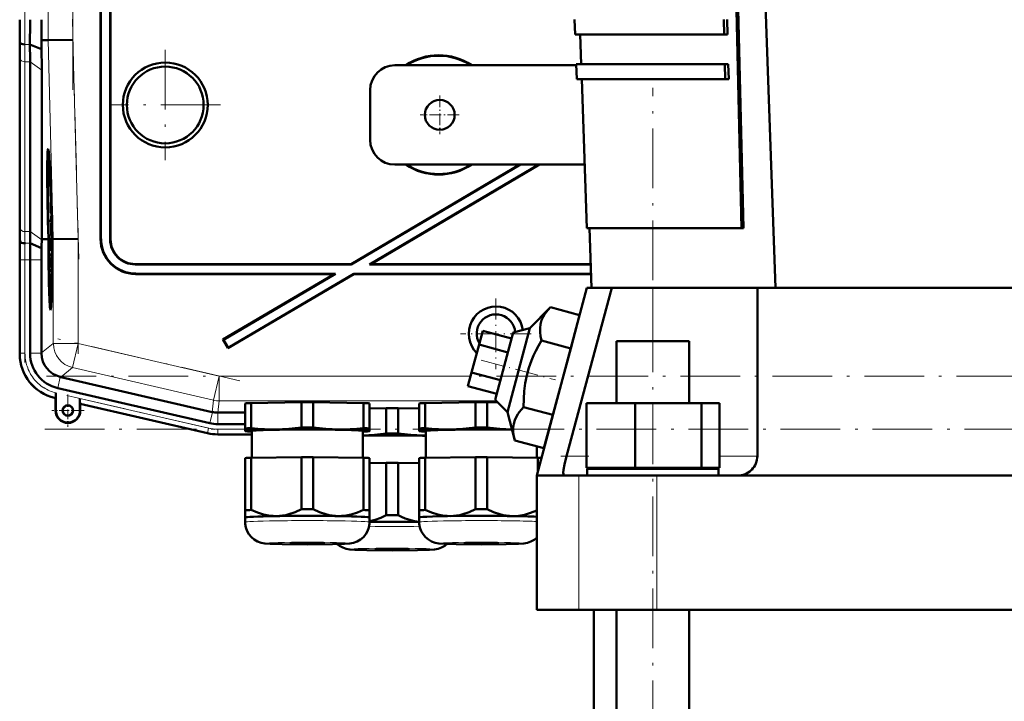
# Model space of a CAD drawing. Extents: x -1976 to 2357, y -1877 to 748.
# Tile 56 of 61: x 1622 to 1820, y 84 to 221. Entities that reach past the tile are written whole.
import ezdxf

# ---------------------------------------------------------------- set-up
doc = ezdxf.new("R2010")
doc.units = 0
doc.linetypes.add('DASHDOT', pattern=[18.5, 12, -3, 0.5, -3])

msp = doc.modelspace()

# ---------------------------------------------------------------- linework, layer by layer
at = {"color": 7, "lineweight": 50}
for p, q in [((1774.29, 167.27), (1767.79, 355.27)), ((1767.51, 179.27), (1763.64, 342.27)), ((1767.86, 179.27), (1763.98, 342.27)), ((1638.59, 177.07), (1638.59, 266.07)), ((1638.66, 177.14), (1638.66, 266.14)), ((1640.52, 266.14), (1640.52, 177)), ((1640.59, 266.07), (1640.59, 177.07)), ((1734.03, 218.27), (1733.92, 221.27)), ((1763.98, 218.27), (1763.91, 221.27)), ((1764.61, 221.27), (1764.69, 218.27)), ((1734.03, 218.27), (1763.98, 218.27)), ((1735.24, 212.27), (1735.03, 218.27)), ((1764.69, 218.27), (1763.98, 218.27)), ((1622.35, 216.65), (1622.32, 217.07)), ((1626.72, 215.27), (1624.38, 216.25)), ((1626.69, 217.08), (1628.04, 217.09)), ((1626.72, 215.27), (1626.69, 217.08)), ((1633.03, 217.16), (1628.04, 217.09)), ((1622.34, 180), (1622.34, 214.15)), ((1622.34, 180), (1622.34, 214.15)), ((1624.4, 178.59), (1624.4, 212.73)), ((1734.24, 212.07), (1697.79, 212.07)), ((1734.23, 212.27), (1764.13, 212.27)), ((1734.34, 209.27), (1734.23, 212.27)), ((1764.2, 209.27), (1764.13, 212.27)), ((1764.13, 212.27), (1764.83, 212.27)), ((1764.83, 212.27), (1764.91, 209.27)), ((1626.75, 177.08), (1626.75, 211.07)), ((1734.34, 209.27), (1764.2, 209.27)), ((1736.38, 179.27), (1735.34, 209.27)), ((1764.91, 209.27), (1764.2, 209.27)), ((1692.79, 197.07), (1692.79, 207.07)), ((1628.08, 193.44), (1628.27, 193.49)), ((1722.89, 192.07), (1688.98, 172.07)), ((1723.03, 192.07), (1689, 172)), ((1726.69, 192.07), (1692.66, 172)), ((1726.83, 192.07), (1692.92, 172.07)), ((1697.79, 192.07), (1735.93, 192.07)), ((1628.56, 185.98), (1628.56, 185.14)), ((1628.56, 185.14), (1628.59, 185.14)), ((1628.57, 185.19), (1628.58, 185.39)), ((1628.57, 185.19), (1628.59, 185.19)), ((1628.63, 184.02), (1628.62, 184.36)), ((1628.63, 184.16), (1628.63, 184.02)), ((1628.59, 183.49), (1628.63, 183.49)), ((1628.61, 182.77), (1628.59, 183.49)), ((1628.61, 182.77), (1628.66, 182.77)), ((1628.62, 182.28), (1628.61, 182.77)), ((1628.62, 182.28), (1628.7, 182.28)), ((1628.63, 183.53), (1628.63, 183.21)), ((1628.63, 183.21), (1628.64, 183.26)), ((1628.63, 183.21), (1628.67, 183.21)), ((1628.64, 183.33), (1628.67, 183.33)), ((1628.64, 183.26), (1628.64, 183.33)), ((1628.64, 183.26), (1628.67, 183.26)), ((1628.66, 182.82), (1628.66, 182.33)), ((1628.66, 182.33), (1628.69, 182.33)), ((1628.69, 182.04), (1628.69, 182.28)), ((1628.69, 182.04), (1628.6, 180.96)), ((1628.6, 180.55), (1628.69, 181.63)), ((1628.6, 180.96), (1628.6, 180.55)), ((1628.6, 180.55), (1628.75, 180.55)), ((1628.64, 180.3), (1628.76, 180.3)), ((1628.69, 182.04), (1628.7, 182.04)), ((1628.69, 181.63), (1628.69, 182.04)), ((1628.69, 181.63), (1628.72, 181.63)), ((1628.7, 180.3), (1628.7, 180.55)), ((1628.09, 177.09), (1628.03, 179.06)), ((1628.08, 179.06), (1628.13, 177.09)), ((1628.18, 177.1), (1628.12, 179.06)), ((1628.63, 179.03), (1628.67, 179.03)), ((1628.65, 178.33), (1628.63, 179.03)), ((1628.65, 178.33), (1628.67, 178.33)), ((1628.65, 177.83), (1628.65, 178.33)), ((1628.67, 178.37), (1628.67, 177.88)), ((1628.67, 177.88), (1628.72, 178.28)), ((1628.68, 179.17), (1628.7, 179.17)), ((1628.71, 178.68), (1628.68, 178.48)), ((1628.69, 180.1), (1628.71, 178.68)), ((1628.71, 180.1), (1628.69, 180.1)), ((1628.71, 180.1), (1628.76, 180.1)), ((1628.72, 178.28), (1628.71, 180.1)), ((1628.72, 178.28), (1628.81, 178.28)), ((1628.79, 179.07), (1628.84, 177.1)), ((1628.87, 179.57), (1628.82, 179.57)), ((1628.82, 179.57), (1628.87, 179.57)), ((1628.85, 178.56), (1628.89, 178.56)), ((1628.89, 178.56), (1628.85, 178.56)), ((1628.88, 177.1), (1628.85, 178.56)), ((1628.89, 178.56), (1628.93, 177.11)), ((1736.38, 179.27), (1767.51, 179.27)), ((1737.29, 167.27), (1736.88, 179.27)), ((1767.86, 179.27), (1767.51, 179.27)), ((1622.4, 176.65), (1622.36, 177.07)), ((1626.72, 175.29), (1624.42, 176.25)), ((1627.71, 177.09), (1626.75, 177.08)), ((1626.75, 176.93), (1626.75, 177.08)), ((1628.09, 177.09), (1627.71, 177.09)), ((1628.13, 177.09), (1628.18, 177.1)), ((1628.63, 177.29), (1628.65, 174.77)), ((1628.64, 177.29), (1628.63, 177.29)), ((1628.64, 177.29), (1628.83, 177.29)), ((1628.66, 175.4), (1628.64, 177.29)), ((1628.65, 177.83), (1628.82, 177.83)), ((1628.67, 177.88), (1628.82, 177.88)), ((1628.71, 177.24), (1628.83, 177.24)), ((1628.84, 177.1), (1628.88, 177.1)), ((1629.08, 177.11), (1628.93, 177.11)), ((1634.08, 177.17), (1629.08, 177.11)), ((1628.65, 174.77), (1628.82, 174.77)), ((1628.66, 174.82), (1628.73, 174.82)), ((1628.68, 175.71), (1628.73, 175.71)), ((1628.72, 175.31), (1628.73, 174.82)), ((1628.73, 174.82), (1628.82, 174.82)), ((1628.74, 176.05), (1628.83, 176.05)), ((1622.34, 153.93), (1622.34, 172.93)), ((1624.4, 154.13), (1624.4, 172.93)), ((1626.7, 154.22), (1626.7, 172.93)), ((1628.66, 174.23), (1628.66, 173.68)), ((1628.76, 174.23), (1628.66, 174.23)), ((1628.66, 173.68), (1628.75, 173.68)), ((1628.75, 173.68), (1628.67, 172.65)), ((1628.67, 172.65), (1628.68, 172.09)), ((1628.69, 172.37), (1628.7, 172.56)), ((1628.69, 172.37), (1628.79, 172.37)), ((1628.71, 172.2), (1628.69, 172.37)), ((1628.7, 172.56), (1628.77, 173.42)), ((1628.76, 174.23), (1628.82, 174.23)), ((1628.77, 173.42), (1628.76, 174.23)), ((1628.77, 173.42), (1628.81, 173.42)), ((1628.68, 172.09), (1628.77, 171.1)), ((1628.77, 171.07), (1628.69, 171.06)), ((1628.69, 171.06), (1628.69, 170.52)), ((1628.69, 170.52), (1628.76, 170.52)), ((1628.78, 171.44), (1628.71, 172.2)), ((1689, 172), (1645.52, 172)), ((1688.98, 172.07), (1645.59, 172.07)), ((1689, 172), (1688.98, 172.07)), ((1692.66, 172), (1692.92, 172.07)), ((1737.13, 172), (1692.66, 172)), ((1737.12, 172.07), (1692.92, 172.07)), ((1645.59, 170.07), (1685.59, 170.07)), ((1645.66, 170.14), (1685.85, 170.14)), ((1685.59, 170.07), (1663.19, 156.87)), ((1685.85, 170.14), (1663.29, 156.84)), ((1689.53, 170.07), (1664.21, 155.14)), ((1689.51, 170.14), (1664.24, 155.24)), ((1685.59, 170.07), (1685.85, 170.14)), ((1689.51, 170.14), (1737.19, 170.14)), ((1689.53, 170.07), (1689.51, 170.14)), ((1689.53, 170.07), (1737.19, 170.07)), ((1736.39, 167.27), (1726.29, 129.57)), ((1732.27, 133.47), (1741.43, 167.27)), ((1736.39, 167.27), (1741.43, 167.27)), ((1741.43, 167.27), (1749.67, 167.27)), ((1749.67, 167.27), (1770.67, 167.27)), ((1770.67, 167.27), (1801.32, 167.27)), ((1770.67, 167.27), (1770.67, 133.47)), ((1871.27, 167.27), (1801.32, 167.27)), ((1628.5, 164.64), (1628.7, 164.59)), ((1724.91, 159.19), (1729.05, 163.38)), ((1734.93, 161.81), (1729.05, 163.38)), ((1734.93, 161.81), (1733.14, 155.12)), ((1715.45, 158.66), (1714.7, 155.87)), ((1721.25, 157.11), (1715.45, 158.66)), ((1720.39, 142.32), (1724.91, 159.19)), ((1721.56, 158.29), (1724.91, 159.19)), ((1663.29, 156.84), (1663.19, 156.87)), ((1663.19, 156.87), (1664.21, 155.14)), ((1663.29, 156.84), (1664.24, 155.24)), ((1721.56, 158.29), (1717.94, 144.77)), ((1733.14, 155.12), (1727.26, 156.69)), ((1742.37, 156.57), (1744.51, 156.57)), ((1742.37, 144.07), (1742.37, 156.57)), ((1744.51, 156.57), (1756.97, 156.57)), ((1756.97, 144.07), (1756.97, 156.57)), ((1664.24, 155.24), (1664.21, 155.14)), ((1714.7, 155.87), (1713.21, 150.29)), ((1720.5, 154.32), (1714.7, 155.87)), ((1733.14, 155.12), (1729.55, 141.73)), ((1626.7, 154.22), (1626.7, 154.13)), ((1630.49, 149.37), (1630.58, 149.35)), ((1630.58, 149.35), (1661.05, 142.32)), ((1713.21, 150.29), (1712.46, 147.51)), ((1719, 148.74), (1713.21, 150.29)), ((1660.54, 140.07), (1629.97, 147.13)), ((1718.26, 145.95), (1712.46, 147.51)), ((1629.51, 145.12), (1629.31, 145.17)), ((1629.55, 145.15), (1629.51, 145.12)), ((1629.51, 142.62), (1629.51, 145.12)), ((1629.58, 145.79), (1629.57, 145.46)), ((1629.58, 142.62), (1629.58, 146.17)), ((1629.58, 146.17), (1629.58, 145.79)), ((1634.44, 145.04), (1634.44, 142.62)), ((1720.39, 142.32), (1717.94, 144.77)), ((1634.51, 143.97), (1634.47, 144.01)), ((1660.08, 138.06), (1634.51, 143.97)), ((1660.08, 138.06), (1634.51, 143.97)), ((1634.51, 143.97), (1634.51, 142.62)), ((1667.67, 139.01), (1667.67, 144.06)), ((1668.86, 144.12), (1678.99, 144.27)), ((1668.86, 139.07), (1668.86, 144.12)), ((1678.99, 139.22), (1678.99, 144.27)), ((1681.36, 144.27), (1691.49, 144.12)), ((1681.36, 139.22), (1681.36, 144.27)), ((1691.49, 139.07), (1691.49, 144.12)), ((1692.67, 139.01), (1692.67, 144.06)), ((1692.67, 143.02), (1696.04, 143.07)), ((1696.04, 138.02), (1696.04, 143.07)), ((1698.41, 143.07), (1702.67, 143.01)), ((1698.41, 138.02), (1698.41, 143.07)), ((1702.67, 139.01), (1702.67, 144.06)), ((1703.86, 144.12), (1713.99, 144.27)), ((1703.86, 139.07), (1703.86, 144.12)), ((1713.99, 139.22), (1713.99, 144.27)), ((1716.36, 144.27), (1718.47, 144.24)), ((1716.36, 139.22), (1716.36, 144.27)), ((1729.55, 141.73), (1723.67, 143.31)), ((1736.29, 144.07), (1746.08, 144.07)), ((1736.29, 131.07), (1736.29, 144.07)), ((1746.08, 131.07), (1746.08, 144.07)), ((1746.08, 144.07), (1759.47, 144.07)), ((1759.47, 131.07), (1759.47, 144.07)), ((1759.47, 144.07), (1763.06, 144.07)), ((1763.06, 131.07), (1763.06, 144.07)), ((1662.16, 142.19), (1662.17, 142.19)), ((1662.17, 142.19), (1667.67, 142.19)), ((1721.88, 136.61), (1720.39, 142.32)), ((1729.55, 141.73), (1727.76, 135.04)), ((1662.16, 139.89), (1667.67, 139.89)), ((1667.67, 139.01), (1667.67, 138.51)), ((1692.67, 138.51), (1692.67, 139.01)), ((1702.67, 139.01), (1702.67, 138.51)), ((1669.02, 137.83), (1662.16, 137.83)), ((1662.16, 137.82), (1669.02, 137.82)), ((1667.67, 138.51), (1667.67, 138.5)), ((1667.73, 138.48), (1667.67, 138.5)), ((1669.02, 133.12), (1669.02, 138.51)), ((1691.32, 138.51), (1691.32, 133.12)), ((1692.61, 138.48), (1692.67, 138.5)), ((1692.67, 138.5), (1692.67, 138.51)), ((1702.67, 138.51), (1702.67, 138.5)), ((1702.73, 138.48), (1702.67, 138.5)), ((1704.02, 133.12), (1704.02, 138.51)), ((1727.76, 135.04), (1721.88, 136.61)), ((1726.32, 135.42), (1726.32, 133.12)), ((1667.67, 133.07), (1667.67, 122.56)), ((1668.86, 133.12), (1678.99, 133.27)), ((1668.86, 133.12), (1668.86, 122.62)), ((1678.99, 133.27), (1678.99, 122.77)), ((1681.36, 133.27), (1691.49, 133.12)), ((1681.36, 133.27), (1681.36, 122.77)), ((1691.49, 133.12), (1691.49, 122.62)), ((1692.67, 133.07), (1692.67, 122.56)), ((1702.67, 133.07), (1702.67, 122.56)), ((1703.86, 133.12), (1713.99, 133.27)), ((1703.86, 133.12), (1703.86, 122.62)), ((1713.99, 133.27), (1713.99, 122.77)), ((1716.36, 133.27), (1726.49, 133.12)), ((1716.36, 133.27), (1716.36, 122.77)), ((1726.49, 133.12), (1726.49, 130.31)), ((1692.67, 132.02), (1696.04, 132.08)), ((1696.04, 132.08), (1696.04, 121.57)), ((1698.41, 132.08), (1702.67, 132.01)), ((1698.41, 132.08), (1698.41, 121.57)), ((1731.7, 130.72), (1731.68, 130.61)), ((1746.08, 131.07), (1736.29, 131.07)), ((1749.67, 130.87), (1736.47, 130.87)), ((1736.47, 129.57), (1736.47, 130.87)), ((1742.37, 130.87), (1742.37, 131.07)), ((1759.47, 131.07), (1746.08, 131.07)), ((1762.87, 130.87), (1749.67, 130.87)), ((1756.97, 130.87), (1756.97, 131.07)), ((1763.06, 131.07), (1759.47, 131.07)), ((1762.87, 129.57), (1762.87, 130.87)), ((1769.41, 130.61), (1769.53, 130.72)), ((1731.82, 129.57), (1726.29, 129.57)), ((1726.29, 129.57), (1726.29, 102.57)), ((1734.74, 129.57), (1731.82, 129.57)), ((1750.46, 129.57), (1734.74, 129.57)), ((1766.77, 129.57), (1750.46, 129.57)), ((1905.81, 129.57), (1766.77, 129.57)), ((1667.67, 122.56), (1667.67, 121.11)), ((1667.67, 120.16), (1667.67, 121.11)), ((1692.67, 121.11), (1692.67, 122.56)), ((1692.67, 121.11), (1692.67, 120.16)), ((1692.67, 121.11), (1692.67, 121.11)), ((1692.67, 121.1), (1692.67, 121.11)), ((1702.67, 122.56), (1702.67, 121.11)), ((1702.67, 120.16), (1702.67, 121.11)), ((1734.74, 102.57), (1726.29, 102.57)), ((1750.46, 102.57), (1734.74, 102.57)), ((1737.79, 102.57), (1737.79, -174.93)), ((1742.37, -234.93), (1742.37, 102.57)), ((1922.12, 102.57), (1750.46, 102.57)), ((1756.97, -234.93), (1756.97, 102.57))]:
    msp.add_line(p, q, dxfattribs=at)
at = {"color": 7, "linetype": 'DASHDOT', "lineweight": 18}
for p, q in [((1633.03, 327.05), (1633.03, 207.1)), ((1623.38, 212.05), (1623.38, 322.1)), ((1632.92, 221.31), (1634.19, 173.09)), ((1651.59, 215.17), (1651.59, 192.98)), ((1749.67, -275.15), (1749.67, 207.49)), ((1662.69, 204.07), (1640.49, 204.07)), ((1634.08, 179.28), (1634.08, 154.01)), ((1623.38, 152.25), (1623.38, 174.81)), ((1666.56, 148.61), (1629.96, 157.06)), ((2044.69, 149.56), (1627.7, 149.56)), ((1631.83, 145.65), (1663.14, 138.42)), ((1627.35, 138.86), (2045.03, 138.86))]:
    msp.add_line(p, q, dxfattribs=at)
at = {"color": 7, "lineweight": 18}
for p, q in [((1628.04, 317.06), (1628.04, 217.09)), ((1633.03, 217.16), (1633.03, 316.99)), ((1624.38, 216.25), (1623.35, 216.25)), ((1628.04, 217.09), (1629.08, 177.11)), ((1634.08, 177.17), (1633.03, 217.16)), ((1622.38, 213.41), (1622.38, 179.27)), ((1624.4, 212.73), (1623.38, 212.73)), ((1623.38, 178.59), (1623.38, 212.73)), ((1626.75, 211.07), (1624.4, 212.73)), ((1624.4, 178.59), (1623.38, 178.59)), ((1626.75, 176.93), (1624.4, 178.59)), ((1622.36, 177.08), (1622.32, 177.08)), ((1624.42, 176.25), (1623.4, 176.25)), ((1629.08, 177.11), (1629.08, 156.11)), ((1634.08, 156.11), (1634.08, 177.17)), ((1638.59, 177.07), (1638.66, 177.14)), ((1640.59, 177.07), (1640.52, 177)), ((1622.38, 172.93), (1622.34, 172.93)), ((1623.38, 172.93), (1622.38, 172.93)), ((1622.38, 154.13), (1622.38, 172.93)), ((1623.38, 172.93), (1624.4, 172.93)), ((1623.38, 154.13), (1623.38, 172.93)), ((1626.7, 172.93), (1624.4, 172.93)), ((1645.52, 172), (1645.59, 172.07)), ((1645.59, 170.07), (1645.66, 170.14)), ((1749.67, 156.57), (1749.67, 167.27)), ((1629.08, 156.11), (1626.7, 154.22)), ((1629.08, 156.11), (1634.08, 156.11)), ((1634.08, 156.11), (1632.96, 151.24)), ((1662.44, 149.56), (1634.08, 156.11)), ((1622.38, 154.13), (1622.34, 154.13)), ((1622.38, 154.13), (1623.38, 154.13)), ((1626.7, 154.13), (1624.4, 154.13)), ((1630.58, 149.35), (1632.96, 151.24)), ((1661.32, 144.69), (1632.96, 151.24)), ((1630.49, 149.37), (1629.97, 147.13)), ((1662.44, 149.56), (1661.32, 144.69)), ((1662.44, 149.56), (1662.44, 144.57)), ((1662.44, 149.56), (1713.01, 149.56)), ((1629.52, 145.15), (1629.51, 145.12)), ((1629.55, 145.15), (1629.52, 145.15)), ((1660.31, 139.07), (1634.44, 145.04)), ((1661.32, 144.69), (1661.05, 142.32)), ((1662.17, 142.19), (1662.44, 144.57)), ((1718.14, 144.57), (1662.44, 144.57)), ((1629.58, 142.62), (1629.51, 142.62)), ((1634.44, 142.62), (1634.51, 142.62)), ((1634.47, 144.01), (1660.09, 138.1)), ((1661.06, 142.31), (1660.54, 140.07)), ((1662.16, 142.19), (1662.16, 139.89)), ((1660.09, 138.1), (1660.31, 139.07)), ((1662.16, 138.86), (1667.67, 138.86)), ((1662.16, 137.86), (1662.16, 138.86)), ((1660.09, 138.1), (1660.08, 138.06)), ((1662.16, 137.86), (1669.02, 137.86)), ((1662.16, 137.86), (1662.16, 137.82)), ((1736.29, 133.47), (1732.27, 133.47)), ((1770.67, 133.47), (1763.06, 133.47)), ((1734.74, 129.57), (1734.74, 102.57)), ((1750.46, 129.57), (1750.46, 102.57))]:
    msp.add_line(p, q, dxfattribs=at)
at = {"color": 7, "linetype": 'DASHDOT', "lineweight": 18, "ltscale": 0.195001}
for p, q in [((1706.79, 205.97), (1706.79, 198.17)), ((1710.69, 202.07), (1702.89, 202.07))]:
    msp.add_line(p, q, dxfattribs=at)
at = {"color": 7, "linetype": 'DASHDOT', "lineweight": 18, "ltscale": 0.355368}
msp.add_line((1718.1, 165.18), (1718.1, 150.97), dxfattribs=at)
at = {"color": 7, "linetype": 'DASHDOT', "lineweight": 18, "ltscale": 0.355365}
msp.add_line((1725.21, 158.07), (1711, 158.07), dxfattribs=at)
at = {"color": 7, "linetype": 'DASHDOT', "lineweight": 18, "ltscale": 0.386472}
msp.add_line((1715.13, 152.77), (1730.06, 148.77), dxfattribs=at)
at = {"color": 7, "linetype": 'DASHDOT', "lineweight": 18, "ltscale": 0.1625}
for p, q in [((1632.01, 145.87), (1632.01, 139.37)), ((1635.26, 142.62), (1628.76, 142.62))]:
    msp.add_line(p, q, dxfattribs=at)
at = {"color": 7, "linetype": 'DASHDOT', "lineweight": 18, "ltscale": 0.139249}
msp.add_line((1731.18, 133.47), (1736.75, 133.47), dxfattribs=at)
at = {"color": 7, "lineweight": 50}
for points in [[(1628.6, 184.75), (1628.59, 184.7), (1628.58, 184.54), (1628.58, 183.47)], [(1628.59, 183.49), (1628.59, 184.18), (1628.6, 184.23), (1628.6, 184.25)], [(1628.61, 184.64), (1628.6, 184.72), (1628.6, 184.75)], [(1628.6, 184.25), (1628.61, 184.23), (1628.62, 184), (1628.63, 183.53)], [(1628.58, 183.47), (1628.6, 182.42), (1628.62, 182.28)], [(1628.64, 180.3), (1628.63, 180.19), (1628.62, 180.01)], [(1628.68, 179.17), (1628.65, 180.21), (1628.65, 180.28), (1628.64, 180.3)], [(1628.62, 179.03), (1628.64, 177.97), (1628.65, 177.83)], [(1628.63, 179.03), (1628.63, 179.7), (1628.64, 179.81)], [(1628.64, 179.81), (1628.66, 179.7), (1628.67, 179.03)], [(1628.71, 177.24), (1628.69, 177.06), (1628.67, 176.17)], [(1628.68, 175.71), (1628.7, 176.67), (1628.71, 176.72), (1628.71, 176.75)], [(1628.74, 176.05), (1628.72, 177.02), (1628.71, 177.19), (1628.71, 177.24)], [(1628.71, 176.75), (1628.72, 176.63), (1628.73, 176.04)], [(1628.73, 176.04), (1628.73, 175.38), (1628.72, 175.33), (1628.72, 175.31)], [(1628.73, 174.82), (1628.75, 175.33), (1628.74, 176.05)], [(1729.05, 163.38), (1728.59, 162.88), (1728.18, 162.38), (1727.87, 161.94), (1727.61, 161.49), (1727.28, 160.76), (1727.06, 160), (1726.96, 159.21), (1726.97, 158.38), (1727.07, 157.56), (1727.26, 156.69)], [(1727.26, 156.69), (1726.67, 155.66), (1726.13, 154.64), (1725.66, 153.66), (1725.25, 152.68), (1724.71, 151.18), (1724.29, 149.66), (1723.98, 148.1), (1723.78, 146.5), (1723.69, 144.94), (1723.67, 143.31)], [(1629.57, 145.46), (1629.55, 145.17), (1629.55, 145.15), (1629.55, 145.15)], [(1723.67, 143.31), (1723.21, 142.81), (1722.8, 142.3), (1722.49, 141.86), (1722.23, 141.42), (1721.9, 140.68), (1721.68, 139.93), (1721.58, 139.13), (1721.59, 138.3), (1721.69, 137.48), (1721.88, 136.61)], [(1673.92, 138.8), (1672.74, 138.8), (1671.57, 138.84), (1670.22, 138.93), (1668.86, 139.07)], [(1678.99, 139.22), (1677.7, 139.05), (1676.44, 138.92), (1675.18, 138.84), (1673.92, 138.8)], [(1686.42, 138.8), (1685.17, 138.84), (1683.91, 138.92), (1682.64, 139.05), (1681.36, 139.22)], [(1691.49, 139.07), (1690.12, 138.93), (1688.78, 138.84), (1687.6, 138.8), (1686.42, 138.8)], [(1708.92, 138.8), (1707.74, 138.8), (1706.57, 138.84), (1705.22, 138.93), (1703.86, 139.07)], [(1713.99, 139.22), (1712.7, 139.05), (1711.44, 138.92), (1710.18, 138.84), (1708.92, 138.8)], [(1721.31, 138.8), (1720.08, 138.84), (1718.85, 138.93), (1716.36, 139.22)], [(1703.47, 137.6), (1702.21, 137.64), (1700.96, 137.72), (1699.69, 137.85), (1698.41, 138.02)], [(1732.27, 133.47), (1731.86, 131.76), (1731.7, 130.72)], [(1731.68, 130.61), (1731.65, 130.17), (1731.67, 129.84), (1731.71, 129.66), (1731.75, 129.6), (1731.82, 129.57)], [(1673.92, 121.39), (1673.3, 121.41), (1672.68, 121.46), (1672.03, 121.56), (1671.38, 121.7), (1670.12, 122.09), (1668.86, 122.62)], [(1678.99, 122.77), (1677.73, 122.2), (1676.47, 121.77), (1675.82, 121.61), (1675.17, 121.49), (1674.55, 121.42), (1673.92, 121.39)], [(1686.42, 121.39), (1685.8, 121.42), (1685.18, 121.49), (1684.53, 121.61), (1683.88, 121.77), (1682.62, 122.2), (1681.36, 122.77)], [(1691.49, 122.62), (1690.23, 122.09), (1688.97, 121.7), (1688.32, 121.56), (1687.67, 121.46), (1687.05, 121.41), (1686.42, 121.39)], [(1696.04, 121.57), (1694.92, 121.06), (1693.8, 120.66), (1692.67, 120.37)], [(1702.67, 120.24), (1701.72, 120.38), (1700.77, 120.62), (1699.82, 120.94), (1699.12, 121.23), (1698.41, 121.57)], [(1708.92, 121.39), (1708.3, 121.41), (1707.68, 121.46), (1707.03, 121.56), (1706.38, 121.7), (1705.12, 122.09), (1703.86, 122.62)], [(1713.99, 122.77), (1712.73, 122.2), (1711.47, 121.77), (1710.82, 121.61), (1710.17, 121.49), (1709.55, 121.42), (1708.92, 121.39)], [(1721.42, 121.39), (1720.8, 121.42), (1720.18, 121.49), (1719.53, 121.61), (1718.88, 121.77), (1717.62, 122.2), (1716.36, 122.77)], [(1726.29, 122.53), (1725.08, 122.03), (1723.87, 121.67), (1722.65, 121.46), (1722.04, 121.4), (1721.42, 121.39)], [(1680.17, 115.7), (1675.1, 115.75), (1672.7, 115.82), (1671.63, 115.9), (1670.86, 116.04), (1670.17, 116.29), (1669.5, 116.67), (1668.92, 117.15), (1668.43, 117.74), (1668.06, 118.39), (1667.81, 119.11), (1667.68, 119.86), (1667.67, 120.16)], [(1680.17, 115.7), (1685.25, 115.75), (1687.65, 115.82), (1688.72, 115.9), (1689.48, 116.04), (1690.18, 116.29), (1690.84, 116.67), (1691.43, 117.15), (1691.91, 117.74), (1692.29, 118.39), (1692.54, 119.11), (1692.66, 119.86), (1692.67, 120.16)], [(1715.17, 115.7), (1710.1, 115.75), (1707.7, 115.82), (1706.63, 115.9), (1705.86, 116.04), (1705.17, 116.29), (1704.5, 116.67), (1703.92, 117.15), (1703.43, 117.74), (1703.06, 118.39), (1702.81, 119.11), (1702.68, 119.86), (1702.67, 120.16)], [(1715.17, 115.7), (1720.17, 115.75), (1722.61, 115.82), (1723.69, 115.9), (1724.45, 116.03), (1725.14, 116.27), (1725.81, 116.64), (1726.29, 117.02)], [(1697.22, 114.5), (1692.14, 114.55), (1689.74, 114.62), (1688.73, 114.69), (1688, 114.82), (1687.32, 115.05), (1686.65, 115.4), (1686.17, 115.77)], [(1697.22, 114.5), (1702.32, 114.55), (1704.72, 114.62), (1705.73, 114.7), (1706.47, 114.83), (1707.16, 115.06), (1707.82, 115.42), (1708.31, 115.8)]]:
    msp.add_lwpolyline(points, dxfattribs=at)
for centre, radius in [((1651.59, 204.07), 8.54), ((1651.59, 204.07), 7.72), ((1706.79, 202.07), 3), ((1632.01, 142.62), 1.07), ((1632.01, 142.62), 1)]:
    msp.add_circle(centre, radius, dxfattribs=at)
for centre, radius, start, end in [((1275.26, 221.13), 347.08, 359.3309, 0.0147), ((1204.33, 221.11), 420.07, 359.3362, 0.0142), ((1100.8, 221.18), 525.91, 359.5531, 0.0043), ((1414.98, 213.89), 207.36, 0.0695, 0.8788), ((1373.89, 212.43), 250.51, 0.0685, 0.8723), ((1325.36, 210.71), 301.39, 0.0679, 0.8668), ((1706.59, 202.07), 12, 56.4427, 123.5573), ((1706.59, 202.07), 11.9, 57.2111, 122.7889), ((1697.79, 207.07), 5, 90, 180), ((1697.79, 197.07), 5, 180, 270), ((1628.13, 193.38), 0.0805, 131.3824, 175.1607), ((1706.59, 202.07), 12, 236.4427, 303.5573), ((1706.59, 202.07), 11.9, 237.2111, 302.7889), ((1628.44, 185.18), 0.129, 340.7839, 4.1342), ((1655.63, 183.61), 26.99, 179.3878, 180.6002), ((1625.79, 183.05), 2.88, 355.3642, 0.8659), ((1623.72, 182.71), 4.95, 355.5549, 0.5649), ((1415.12, 180.25), 207.22, 359.1215, 359.9313), ((1834.99, 180.25), 212.65, 180.0672, 180.8563), ((1793.7, 178.79), 169.29, 180.0674, 180.8603), ((1659.19, 179.42), 30.57, 178.907, 180.7397), ((1610.72, 178.78), 17.96, 358.714, 0.8172), ((1595.32, 178.86), 33.37, 359.353, 0.5324), ((1274.75, 173.02), 347.59, 359.9857, 0.6685), ((1979.67, 173.01), 357.33, 179.3489, 180.0131), ((1908.81, 173), 284.4, 179.3457, 180.0134), ((1741.52, 173.94), 114.81, 178.509, 179.3265), ((1645.59, 177.07), 6.99, 179.9842, 270.0158), ((1645.66, 177.14), 6.99, 179.9842, 270.0158), ((1645.52, 177), 5, 179.9843, 270.0157), ((1645.59, 177.07), 5, 179.9843, 270.0157), ((1827.1, 172.98), 200.39, 179.3393, 180.0144), ((1628.53, 174.81), 0.129, 340.7839, 4.1342), ((1570.41, 176.67), 58.27, 358.7578, 359.5115), ((1606.74, 175.74), 21.94, 357.5981, 359.9187), ((1718.1, 158.07), 5.47, 7.7937, 225.2187), ((1718.1, 158.07), 3.88, 4.8059, 210.5142), ((1631.33, 153.93), 8.99, 179.9916, 257.0084), ((1631.59, 154.13), 7.18, 179.9917, 257.0084), ((1631.7, 154.22), 5, 181.055, 255.9535), ((1632.01, 142.62), 2.5, 180, 360), ((1632.01, 142.62), 2.43, 180, 360), ((1662.16, 147.07), 7.19, 257.0007, 269.9996), ((1662.16, 147.07), 9.25, 257.0008, 269.9996), ((1662.16, 147.07), 9.25, 257.0007, 269.9996), ((1690.22, 176.71), 39.13, 271.6211, 278.5521), ((1704, 172.63), 35.03, 269.1343, 270.0373), ((1766.77, 133.47), 3.9, 315, 360), ((1766.77, 133.47), 3.9, 270, 312.6376)]:
    msp.add_arc(centre, radius, start, end, dxfattribs=at)
at = {"color": 7, "lineweight": 18}
for centre, radius, start, end in [((1238.77, 221.12), 383.61, 359.3319, 0.0146), ((1204.58, 221.11), 418.8, 359.3343, 0.0144), ((1393.28, 213.14), 229.1, 0.0694, 0.8776), ((1373.46, 212.43), 249.92, 0.0689, 0.8746), ((1813.29, 179.5), 190.91, 180.0672, 180.8551), ((1793.36, 178.79), 169.99, 180.0672, 180.857), ((1943.21, 173.01), 320.83, 179.3498, 180.013), ((1909, 173), 285.63, 179.3484, 180.0131), ((1631.59, 154.13), 9.21, 179.995, 257.0049), ((1631.55, 154.12), 8.17, 179.9533, 198.521), ((1631.52, 154.09), 8.13, 198.374, 217.9741), ((1631.54, 154.08), 8.15, 217.7959, 237.3863), ((1631.58, 154.1), 8.18, 237.2765, 255.8645), ((1662.44, 149.56), 5, 257, 270), ((1662.16, 147.06), 8.2, 256.9878, 270.0122), ((1662.16, 147.07), 9.21, 257.0008, 269.9996)]:
    msp.add_arc(centre, radius, start, end, dxfattribs=at)
at = {"color": 7, "lineweight": 50}
for centre, major_axis, ratio, start_param, end_param in [((1623.35, 216.66), (1, 0), 0.414255, 3.173659, 4.709544), ((1628.45, 179.09), (-0.42, 16.16), 0.026173, 6.280576, 7.855052), ((1628.45, 179.09), (-0.42, 16.16), 0.026173, 4.741634, 6.280576), ((1628.46, 179), (0.38, -14.44), 0.026173, 3.226889, 4.707021), ((1628.46, 179), (0.38, -14.44), 0.026173, 1.609988, 3.148207), ((1628.45, 179.08), (-0.33, 12.78), 0.026173, 6.282843, 7.855052), ((1628.45, 179.08), (-0.33, 12.78), 0.026173, 4.710405, 6.280451), ((1623.4, 176.66), (1, 0), 0.414215, 3.173659, 4.709549), ((1628.49, 179.06), (0.14, -16.16), 0.026177, 4.834429, 4.834737), ((1628.51, 179.05), (0, -16.16), 0.026176, 4.834208, 6.285691), ((1628.51, 179.1), (0, 14.46), 0.026176, 1.709834, 3.133726), ((1628.51, 179.06), (0, -12.78), 0.026176, 4.866384, 6.285706), ((1628.51, 179.1), (0, 14.46), 0.026176, 3.133726, 4.574036), ((1628.51, 179.05), (0, -16.16), 0.026176, 0.002506, 1.449971), ((1628.51, 179.06), (0, -12.78), 0.026176, 0.00252, 1.417487), ((1628.97, 179.06), (0.09, -10.11), 0.026177, 4.834336, 4.888689), ((1628.97, 179.06), (0.09, -10.11), 0.026177, 5.150868, 5.21111), ((1634.47, 145.04), (0, -1.03), 0.034024, 4.704525, 6.240414), ((1680.17, 143.91), (13.8, 0), 0.026177, 2.531934, 2.704054), ((1680.17, 143.91), (13.8, 0), 0.026177, 1.484737, 1.656856), ((1680.17, 143.91), (13.8, 0), 0.026177, 0.437539, 0.609658), ((1697.22, 142.71), (13.8, 0), 0.026177, 1.484737, 1.656856), ((1715.17, 143.91), (13.8, 0), 0.026177, 2.531934, 2.704054), ((1715.17, 143.91), (13.8, 0), 0.026177, 1.484737, 1.656856), ((1662.17, 147.19), (4.97, -0.57), 0.999653, 4.598982, 4.823231), ((1680.17, 138.86), (-13.8, 0), 0.026177, 5.673527, 5.845646), ((1680.17, 138.51), (12.5, 0), 0.026177, 6.185296, 9.424778), ((1680.17, 138.51), (11.15, 0), 0.026177, 0, 3.141593), ((1680.17, 138.86), (-13.8, 0), 0.026177, 4.626329, 4.798449), ((1680.17, 138.86), (-13.8, 0), 0.026177, 3.579132, 3.751251), ((1715.17, 138.86), (-13.8, 0), 0.026177, 5.673527, 5.845646), ((1715.17, 138.51), (12.5, 0), 0.026177, 1.057665, 3.141593), ((1715.17, 138.51), (11.15, 0), 0.026177, 0.98685, 3.141593), ((1715.17, 138.86), (-13.8, 0), 0.026177, 4.626329, 4.798449), ((1680.17, 138.51), (12.5, 0), 0.026177, 3.141593, 3.239482), ((1680.17, 138.51), (12.5, 0), 0.026177, 3.239482, 3.610643), ((1680.17, 138.51), (12.5, 0), 0.026177, 5.814135, 6.185296), ((1697.22, 137.31), (12.5, 0), 0.026177, 0.995399, 2.062164), ((1697.22, 137.31), (11.15, 0), 0.026177, 0.914669, 2.12817), ((1697.22, 137.66), (-13.8, 0), 0.026177, 4.626329, 4.798449), ((1715.17, 138.51), (12.5, 0), 0.026177, 3.141593, 3.239482), ((1715.17, 138.51), (12.5, 0), 0.026177, 3.239482, 3.610643), ((1680.17, 132.91), (13.8, 0), 0.026177, 2.531934, 2.704054), ((1680.17, 132.91), (13.8, 0), 0.026177, 1.484737, 1.656856), ((1680.17, 132.91), (13.8, 0), 0.026177, 0.437539, 0.609658), ((1715.17, 132.91), (13.8, 0), 0.026177, 2.531934, 2.704054), ((1715.17, 132.91), (13.8, 0), 0.026177, 1.484737, 1.656856), ((1715.17, 132.91), (13.8, 0), 0.026177, 0.50764, 0.609658), ((1697.22, 131.72), (13.8, 0), 0.026177, 1.484737, 1.656856), ((1680.17, 122.41), (-13.8, 0), 0.026177, 4.626329, 4.798449), ((1715.17, 122.41), (-13.8, 0), 0.026177, 4.626329, 4.798449), ((1680.17, 122.41), (-13.8, 0), 0.026177, 5.673527, 5.845646), ((1680.17, 121.11), (12.5, 0), 0.026177, 0, 3.141593), ((1680.17, 122.41), (-13.8, 0), 0.026177, 3.579132, 3.751251), ((1697.22, 121.21), (-13.8, 0), 0.026177, 4.626329, 4.798449), ((1715.17, 122.41), (-13.8, 0), 0.026177, 5.673527, 5.845646), ((1715.17, 121.11), (12.5, 0), 0.026177, 0.474734, 3.141593), ((1697.22, 119.91), (12.5, 0), 0.026177, 1.119461, 1.943175), ((1680.17, 115.92), (3.5, 0), 0.026177, 0, 3.141593), ((1680.17, 115.92), (3.5, 0), 0.026177, 3.141593, 6.283185), ((1715.17, 115.92), (3.5, 0), 0.026177, 0, 3.141593), ((1715.17, 115.92), (3.5, 0), 0.026177, 3.141593, 6.283185), ((1697.22, 114.72), (3.5, 0), 0.026177, 0, 3.141593), ((1697.22, 114.72), (3.5, 0), 0.026177, 3.141593, 6.283185)]:
    msp.add_ellipse(centre, major_axis=major_axis, ratio=ratio, start_param=start_param, end_param=end_param, dxfattribs=at)
at = {"color": 7, "lineweight": 18}
for centre, major_axis, ratio, start_param, end_param in [((1623.38, 213.44), (-1, 0), 0.707107, 0.034907, 1.570796), ((1623.38, 179.3), (-1, 0), 0.707107, 0.034907, 1.570796), ((1634.08, 156.11), (-3.11, 3.91), 0.999441, 0.899117, 2.242476), ((1680.17, 120.16), (12.5, 0), 0.026177, 1.047198, 3.141593), ((1680.17, 120.16), (12.5, 0), 0.026177, 0, 1.047198), ((1697.22, 118.96), (12.5, 0), 0.026177, 1.11074, 1.951397), ((1715.17, 120.16), (12.5, 0), 0.026177, 1.047198, 3.141593), ((1715.17, 120.16), (12.5, 0), 0.026177, 0.474734, 1.047198), ((1680.17, 115.92), (8.26, 0), 0.026177, 1.570796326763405, 7.853981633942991), ((1697.22, 114.72), (8.26, 0), 0.026177, 1.570796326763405, 7.853981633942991), ((1715.17, 115.92), (8.26, 0), 0.026177, 1.570796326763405, 7.853981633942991)]:
    msp.add_ellipse(centre, major_axis=major_axis, ratio=ratio, start_param=start_param, end_param=end_param, dxfattribs=at)

doc.saveas('drawing.dxf')
